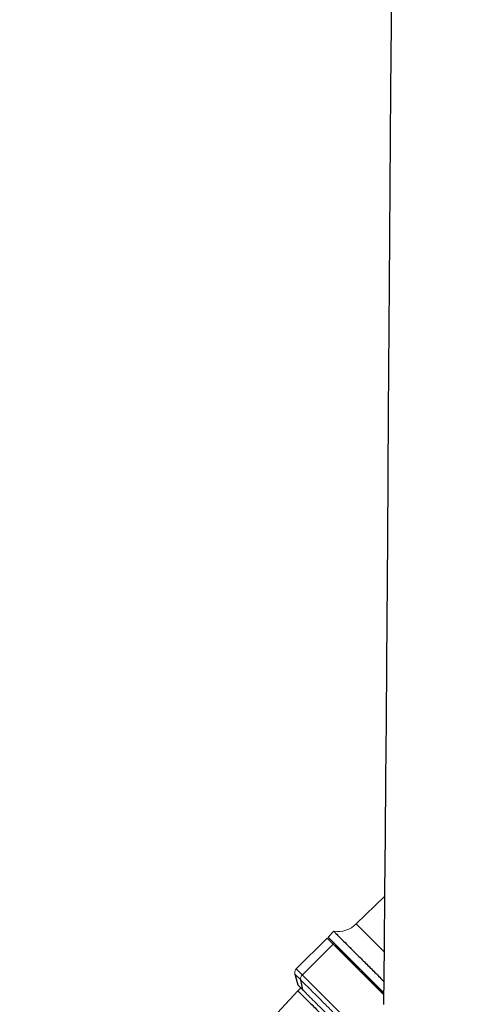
# Paper-space layout '_Right' of a CAD drawing. Header units: millimetres. Extents: x -605 to 634, y 5 to 2555.
# Tile 3 of 18: x -605 to -440, y 741 to 1106. Entities that reach past the tile are written whole.
import ezdxf

# ---------------------------------------------------------------- set-up
doc = ezdxf.new("R2010")
doc.units = ezdxf.units.MM

psp = doc.layouts.new('_Right')

# ---------------------------------------------------------------- linework, layer by layer
at = {"color": 144, "linetype": 'Continuous', "lineweight": 18}
for p, q in [((-469.68, 781.43), (-480.16, 771.25)), ((-480.16, 771.25), (-469.91, 761)), ((-500.13, 752.36), (-488.71, 763.78)), ((-490.96, 766.03), (-470.05, 745.12)), ((-490.61, 766.39), (-470.07, 745.85)), ((-502.9, 752.68), (-500.73, 750.52)), ((-502.38, 754.62), (-470.26, 722.5)), ((-501.82, 748.67), (-499.97, 746.82)), ((-501.75, 746.41), (-524.43, 722.25))]:
    psp.add_line(p, q, dxfattribs=at)
at = {"color": 7, "linetype": 'Continuous', "lineweight": 25}
for p, q in [((-490.61, 766.39), (-488.49, 768.51)), ((-490.96, 766.03), (-502.38, 754.62)), ((-489.97, 765.75), (-490.04, 765.68)), ((-502.9, 752.68), (-501.82, 748.67)), ((-499.97, 746.82), (-500.73, 750.52)), ((-500.66, 747.5), (-501.75, 746.41))]:
    psp.add_line(p, q, dxfattribs=at)
at = {"color": 7, "linetype": 'Continuous', "lineweight": 25, "flags": 128}
psp.add_lwpolyline([(-457.67, 1545.17), (-459.79, 1488.55), (-461.58, 1431.24), (-463.09, 1373.41), (-464.62, 1300.21), (-465.81, 1226.76), (-466.73, 1153.39), (-467.43, 1080.44), (-467.99, 1008.26), (-468.32, 960.83), (-468.63, 914), (-468.96, 867.86), (-469.12, 846.39), (-469.29, 825.1), (-469.47, 804.02), (-469.66, 783.15), (-469.87, 762.89), (-470.1, 741.33)], dxfattribs=at)
at = {"color": 144, "linetype": 'Continuous', "lineweight": 18}
for centre, radius, start, end in [((-487.13, 778.41), 10, 262.1775, 314.2), ((-488.36, 763.47), 0.472, 48.9739, 138.4868), ((-500.97, 753.2), 2, 135, 195), ((-498.7, 750.88), 2.06, 133.7953, 189.9448), ((-499.58, 746.89), 0.399, 191.2982, 224.7173)]:
    psp.add_arc(centre, radius, start, end, dxfattribs=at)
at = {"color": 7, "linetype": 'Continuous', "lineweight": 25}
for points, knots in [([(-525.44, 719.19), (-528.05, 716.49), (-533.23, 711.16), (-540.39, 702.77), (-547.01, 694.29), (-553.75, 684.78), (-560.45, 674.23), (-566.97, 662.65), (-573.1, 650.36), (-578.77, 637.4), (-583.9, 623.84), (-588.25, 610.55), (-591.91, 597.57), (-595.19, 583.95), (-598.03, 569.82), (-600.36, 555.31), (-602.09, 541.54), (-603.32, 528.56), (-604.13, 516.38), (-604.6, 505.02), (-604.8, 494.35), (-604.79, 482.02), (-604.41, 468.13), (-603.56, 452.92), (-602.59, 441.37), (-601.76, 433.16), (-601.19, 428), (-600.6, 423.07), (-600.02, 418.6), (-599.5, 414.81), (-599.09, 411.92), (-598.79, 409.86), (-598.55, 408.29), (-598.31, 406.69), (-598, 404.7), (-597.59, 402.18), (-597.09, 399.15), (-596.39, 395.06), (-595.46, 389.93), (-594.29, 383.82), (-592.96, 377.33), (-591.33, 369.82), (-589.33, 361.26), (-586.88, 351.66), (-584.13, 341.73), (-581.05, 331.52), (-577.63, 321.14), (-573.86, 310.69), (-569.76, 300.32), (-565.8, 291.29), (-562.21, 283.8), (-559.2, 277.95), (-556.39, 272.87), (-553.8, 268.5), (-551.44, 264.76), (-549.56, 261.96), (-548.11, 259.9), (-547.06, 258.46), (-546.09, 257.17), (-545.21, 256.03), (-544.42, 255.02), (-543.7, 254.14), (-542.93, 253.21), (-541.99, 252.11), (-540.77, 250.73), (-539.28, 249.11), (-537.62, 247.42), (-535.96, 245.83), (-534.48, 244.52), (-533.13, 243.37), (-531.66, 242.2), (-529.92, 240.91), (-527.96, 239.6), (-525.93, 238.37), (-523.35, 236.99), (-520.04, 235.53), (-515.83, 234.22), (-511.26, 233.43), (-506.41, 233.3), (-501.66, 233.91), (-497.26, 235.19), (-493.47, 236.89), (-490.23, 238.8), (-487.34, 240.95), (-484.8, 243.23), (-482.48, 245.65), (-480.23, 248.39), (-478.03, 251.5), (-475.69, 255.3), (-473.34, 259.74), (-471.04, 264.83), (-469.03, 269.94), (-467.19, 275.19), (-465.27, 281.32), (-463.32, 288.39), (-461.4, 296.3), (-459.68, 304.23), (-458.09, 312.44), (-456.53, 321.29), (-454.97, 331.15), (-453.46, 341.77), (-452.01, 353.17), (-450.6, 365.36), (-449.23, 378.68), (-448.07, 391.2), (-447.1, 402.7), (-446.29, 412.96), (-445.51, 423.75), (-444.75, 434.93), (-444.02, 446.54), (-443.35, 458.12), (-442.75, 469.36), (-442.23, 479.7), (-441.78, 489.1), (-441.41, 497.5), (-441.09, 504.84), (-440.83, 511.1), (-440.64, 516.11), (-440.49, 519.93), (-440.39, 522.62), (-440.31, 524.54), (-440.26, 526.08), (-440.18, 528.21), (-440.07, 531.19), (-439.89, 536.27), (-439.65, 543.17), (-439.37, 551.65), (-439.09, 560.7), (-438.81, 570.25), (-438.52, 580.71), (-438.22, 592.1), (-437.92, 604.36), (-437.62, 617.52), (-437.32, 631.58), (-437.03, 646.61), (-436.7, 664.9), (-436.36, 686.52), (-435.99, 711.59), (-435.66, 737.89), (-435.35, 765.44), (-435.06, 794.43), (-434.8, 824.89), (-434.54, 856.84), (-434.3, 890.12), (-434.06, 924.72), (-433.82, 960.64), (-433.57, 997.85), (-433.3, 1035.22), (-433, 1072.65), (-432.67, 1110.06), (-432.29, 1148.46), (-431.84, 1187.82), (-431.31, 1228.08), (-430.63, 1272.04), (-429.78, 1319.73), (-428.67, 1371.18), (-427.33, 1423.55), (-425.72, 1476.69), (-424.01, 1524.19), (-422.3, 1565.84), (-420.66, 1601.45), (-418.85, 1637.14), (-416.84, 1672.65), (-414.65, 1707.63), (-412.31, 1741.43), (-409.83, 1773.93), (-407.22, 1805.12), (-404.46, 1835.32), (-401.54, 1864.51), (-398.49, 1892.52), (-395.31, 1919.35), (-392, 1945.02), (-388.56, 1969.69), (-384.95, 1993.51), (-381.18, 2016.47), (-377.25, 2038.55), (-373.2, 2059.6), (-369.01, 2079.61), (-364.71, 2098.61), (-360.29, 2116.59), (-355.58, 2134.27), (-350.56, 2151.58), (-345.19, 2168.41), (-339.72, 2184.01), (-334.17, 2198.38), (-328.56, 2211.53), (-322.82, 2223.47), (-317.13, 2233.85), (-311.5, 2242.82), (-305.95, 2250.56), (-300.17, 2257.57), (-294.78, 2263.24), (-289.88, 2267.79), (-285.56, 2271.42), (-280.97, 2274.91), (-275.88, 2278.37), (-270.07, 2281.91), (-265.81, 2284.09), (-263.56, 2285.23)], [0, 0, 0, 0, 0.004013, 0.007934, 0.011774, 0.015542, 0.020461, 0.025274, 0.029988, 0.03552, 0.040919, 0.046184, 0.051312, 0.056297, 0.062314, 0.06808, 0.073581, 0.078802, 0.083731, 0.088355, 0.092686, 0.096877, 0.103637, 0.110072, 0.116165, 0.118463, 0.120707, 0.122895, 0.124919, 0.12659, 0.127907, 0.128753, 0.129345, 0.129998, 0.130888, 0.132013, 0.133374, 0.134968, 0.137533, 0.140345, 0.143326, 0.146473, 0.150773, 0.155331, 0.160133, 0.165162, 0.170399, 0.175822, 0.181408, 0.18706, 0.190942, 0.19446, 0.197627, 0.200457, 0.202966, 0.205164, 0.206319, 0.207372, 0.208326, 0.209182, 0.209942, 0.210607, 0.211208, 0.212081, 0.213105, 0.214386, 0.215895, 0.217289, 0.218459, 0.21942, 0.220442, 0.221719, 0.223179, 0.224558, 0.225833, 0.228158, 0.230579, 0.233051, 0.23556, 0.238074, 0.240593, 0.242464, 0.244348, 0.246226, 0.247837, 0.249399, 0.251242, 0.253121, 0.254956, 0.257698, 0.26017, 0.262589, 0.265007, 0.267418, 0.270792, 0.274075, 0.277256, 0.280405, 0.283838, 0.287609, 0.291744, 0.295903, 0.300419, 0.305315, 0.310614, 0.314163, 0.317886, 0.321789, 0.325879, 0.330002, 0.334345, 0.338387, 0.342107, 0.345482, 0.348494, 0.351128, 0.35337, 0.355208, 0.356505, 0.357466, 0.358087, 0.35857, 0.359116, 0.360365, 0.361763, 0.364562, 0.367759, 0.37085, 0.374255, 0.377981, 0.382039, 0.386437, 0.391098, 0.396106, 0.401472, 0.407159, 0.415652, 0.424575, 0.433935, 0.443741, 0.453996, 0.464904, 0.476285, 0.488142, 0.500472, 0.513275, 0.526544, 0.540273, 0.553255, 0.566607, 0.580317, 0.594373, 0.60876, 0.62346, 0.641484, 0.659892, 0.678638, 0.697673, 0.71694, 0.729652, 0.742417, 0.755215, 0.768022, 0.780616, 0.79286, 0.804416, 0.815627, 0.826487, 0.836994, 0.847142, 0.85676, 0.866029, 0.874949, 0.883521, 0.891909, 0.899937, 0.907608, 0.914925, 0.921892, 0.928514, 0.934796, 0.941528, 0.947839, 0.95374, 0.959241, 0.964339, 0.969052, 0.973421, 0.976996, 0.980376, 0.983599, 0.986704, 0.98873, 0.990735, 0.992733, 0.99489, 0.997307, 1, 1, 1, 1]), ([(-488.49, 768.51), (-488.42, 768.44), (-488.28, 768.3), (-487.19, 767.21), (-485.49, 765.51), (-483.19, 763.21), (-480.38, 760.4), (-477.18, 757.2), (-473.72, 753.74), (-471.27, 751.29), (-470.04, 750.06), (-470.01, 750.03)], [0, 0, 0, 0, 0.124587, 0.249173, 0.37376, 0.498346, 0.622933, 0.747519, 0.872106, 0.996692, 1, 1, 1, 1]), ([(-501.68, 746.34), (-501.69, 746.35), (-501.72, 746.38), (-501.18, 745.84), (-500.12, 744.78), (-498.56, 743.23), (-496.6, 741.26), (-494.29, 738.96), (-491.74, 736.4), (-489.03, 733.69), (-486.28, 730.94), (-483.57, 728.23), (-481.91, 726.58), (-481.09, 725.75)], [0, 0, 0, 0, 0.051823, 0.146641, 0.241458, 0.336276, 0.431094, 0.525911, 0.620729, 0.715547, 0.810365, 0.905182, 1, 1, 1, 1])]:
    psp.add_open_spline(points, degree=3, knots=knots, dxfattribs=at)
at = {"color": 144, "linetype": 'Continuous', "lineweight": 18}
for points, knots in [([(-487.86, 763.51), (-487.25, 762.89), (-486.02, 761.66), (-483.49, 759.13), (-480.57, 756.21), (-477.32, 752.96), (-473.89, 749.53), (-471.41, 747.06), (-470.17, 745.81), (-470.06, 745.7)], [0, 0, 0, 0, 0.163978, 0.327956, 0.491935, 0.655913, 0.819891, 0.983869, 1, 1, 1, 1]), ([(-500.73, 750.52), (-500.12, 749.91), (-498.9, 748.68), (-496.37, 746.16), (-493.47, 743.25), (-490.23, 740.01), (-486.8, 736.59), (-483.31, 733.1), (-479.9, 729.69), (-476.69, 726.47), (-473.82, 723.61), (-471.66, 721.45), (-470.71, 720.5), (-470.37, 720.15)], [0, 0, 0, 0, 0.09458, 0.189159, 0.283739, 0.378319, 0.472898, 0.567478, 0.662058, 0.756637, 0.851217, 0.945797, 1, 1, 1, 1]), ([(-499.97, 746.82), (-499.45, 746.29), (-498.4, 745.24), (-496.24, 743.08), (-493.75, 740.59), (-490.98, 737.82), (-488.04, 734.89), (-485.06, 731.91), (-482.14, 728.98), (-479.39, 726.23), (-476.92, 723.77), (-474.83, 721.68), (-473.19, 720.03), (-472.1, 718.94), (-471.56, 718.41), (-471.61, 718.46), (-471.63, 718.48)], [0, 0, 0, 0, 0.07433, 0.148661, 0.222991, 0.297322, 0.371652, 0.445982, 0.520313, 0.594643, 0.668974, 0.743304, 0.817634, 0.891965, 0.966295, 1, 1, 1, 1])]:
    psp.add_open_spline(points, degree=3, knots=knots, dxfattribs=at)

doc.saveas('drawing.dxf')
